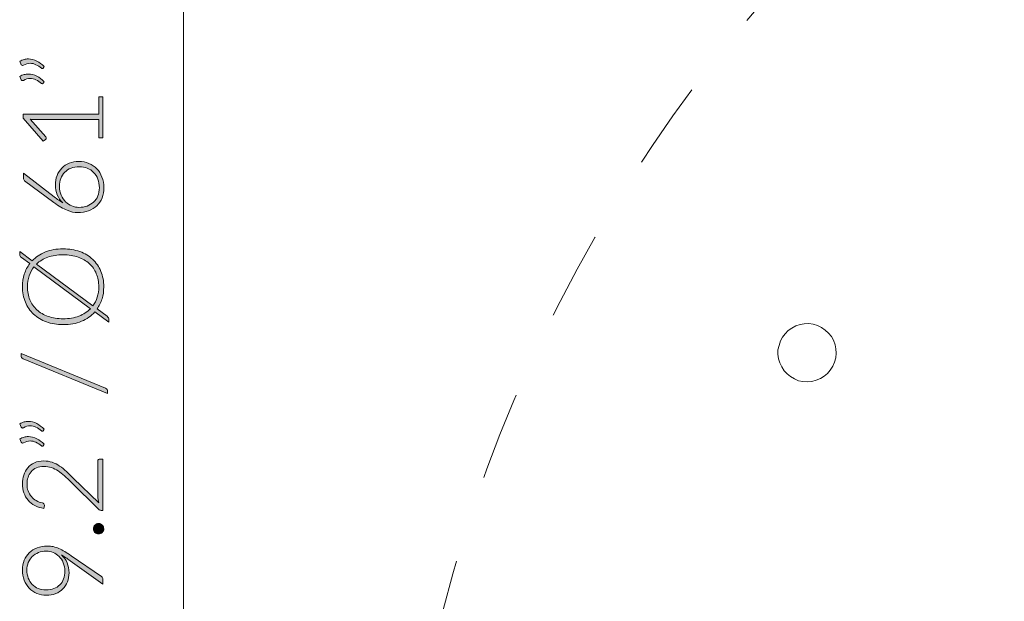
# Model space of a CAD drawing. Header units: inches. Extents: x 14 to 197, y -240 to -16.
# Tile 3 of 17: x 14 to 41, y -187 to -171. Entities that reach past the tile are written whole.
import ezdxf

# ---------------------------------------------------------------- set-up
doc = ezdxf.new("R2010")
doc.units = ezdxf.units.IN
doc.header["$MEASUREMENT"] = 0
doc.linetypes.add('AI-Linetype-2', pattern=[4.871514, 2.435757, -2.435757])
doc.layers.add('Capa 1', color=7, linetype='Continuous')

# ---------------------------------------------------------------- blocks, each defined once
blk = doc.blocks.new('block 5')
at = {"layer": 'Capa 1'}
h = blk.add_hatch(color=250, dxfattribs=at)
h.dxf.hatch_style = 2
edge = h.paths.add_edge_path()
edge.add_spline(control_points=[(13.753, -172.593), (13.792, -172.57), (13.831, -172.553), (13.87, -172.543), (13.909, -172.533), (13.948, -172.528), (13.987, -172.528), (14.068, -172.528), (14.145, -172.547), (14.22, -172.587), (14.294, -172.626), (14.362, -172.677), (14.423, -172.74), (14.423, -172.74), (14.395, -172.784), (14.395, -172.784), (14.388, -172.791), (14.381, -172.794), (14.373, -172.794), (14.365, -172.794), (14.357, -172.791), (14.351, -172.785), (14.3, -172.746), (14.248, -172.713), (14.196, -172.687), (14.143, -172.662), (14.089, -172.649), (14.034, -172.649), (13.974, -172.649), (13.912, -172.667), (13.849, -172.703), (13.841, -172.708), (13.832, -172.711), (13.824, -172.711), (13.81, -172.711), (13.799, -172.703), (13.793, -172.687), (13.793, -172.687), (13.753, -172.593), (13.753, -172.593)], knot_values=[0, 0, 0, 0, 1, 1, 1, 2, 2, 2, 3, 3, 3, 4, 4, 4, 5, 5, 5, 6, 6, 6, 7, 7, 7, 8, 8, 8, 9, 9, 9, 10, 10, 10, 11, 11, 11, 12, 12, 12, 13, 13, 13, 13], degree=3, periodic=1)
edge = h.paths.add_edge_path()
edge.add_spline(control_points=[(13.753, -173.01), (13.792, -172.987), (13.831, -172.971), (13.87, -172.96), (13.909, -172.95), (13.948, -172.945), (13.987, -172.945), (14.068, -172.945), (14.145, -172.964), (14.22, -173.004), (14.294, -173.043), (14.362, -173.094), (14.423, -173.157), (14.423, -173.157), (14.395, -173.2), (14.395, -173.2), (14.388, -173.208), (14.381, -173.211), (14.373, -173.211), (14.365, -173.211), (14.357, -173.208), (14.351, -173.202), (14.3, -173.163), (14.248, -173.131), (14.196, -173.104), (14.143, -173.079), (14.089, -173.066), (14.034, -173.066), (13.974, -173.066), (13.912, -173.084), (13.849, -173.12), (13.841, -173.125), (13.832, -173.128), (13.824, -173.128), (13.81, -173.128), (13.799, -173.12), (13.793, -173.104), (13.793, -173.104), (13.753, -173.01), (13.753, -173.01)], knot_values=[0, 0, 0, 0, 1, 1, 1, 2, 2, 2, 3, 3, 3, 4, 4, 4, 5, 5, 5, 6, 6, 6, 7, 7, 7, 8, 8, 8, 9, 9, 9, 10, 10, 10, 11, 11, 11, 12, 12, 12, 13, 13, 13, 13], degree=3, periodic=1)
h = blk.add_hatch(color=250, dxfattribs=at)
h.dxf.hatch_style = 2
edge = h.paths.add_edge_path()
edge.add_spline(control_points=[(15.929, -174.701), (15.929, -174.701), (15.929, -174.197), (15.929, -174.197), (15.929, -174.197), (14.148, -174.197), (14.148, -174.197), (14.113, -174.197), (14.076, -174.196), (14.037, -174.193), (14.037, -174.193), (14.466, -174.676), (14.466, -174.676), (14.476, -174.687), (14.48, -174.699), (14.48, -174.714), (14.48, -174.731), (14.474, -174.745), (14.462, -174.754), (14.462, -174.754), (14.4, -174.799), (14.4, -174.799), (14.4, -174.799), (13.84, -174.165), (13.84, -174.165), (13.84, -174.165), (13.84, -174.05), (13.84, -174.05), (13.84, -174.05), (15.929, -174.05), (15.929, -174.05), (15.929, -174.05), (15.929, -173.571), (15.929, -173.571), (15.929, -173.571), (16.043, -173.571), (16.043, -173.571), (16.043, -173.571), (16.043, -174.701), (16.043, -174.701), (16.043, -174.701), (15.929, -174.701), (15.929, -174.701)], knot_values=[0, 0, 0, 0, 1, 1, 1, 2, 2, 2, 3, 3, 3, 4, 4, 4, 5, 5, 5, 6, 6, 6, 7, 7, 7, 8, 8, 8, 9, 9, 9, 10, 10, 10, 11, 11, 11, 12, 12, 12, 13, 13, 13, 14, 14, 14, 14], degree=3, periodic=1)
h = blk.add_hatch(color=250, dxfattribs=at)
h.dxf.hatch_style = 2
edge = h.paths.add_edge_path()
edge.add_spline(control_points=[(14.731, -176.005), (14.731, -175.911), (14.747, -175.824), (14.778, -175.745), (14.809, -175.665), (14.852, -175.597), (14.909, -175.539), (14.965, -175.482), (15.033, -175.437), (15.113, -175.404), (15.193, -175.372), (15.283, -175.355), (15.382, -175.355), (15.482, -175.355), (15.573, -175.373), (15.657, -175.409), (15.74, -175.445), (15.813, -175.494), (15.874, -175.558), (15.935, -175.621), (15.982, -175.697), (16.016, -175.786), (16.05, -175.875), (16.068, -175.973), (16.068, -176.08), (16.068, -176.182), (16.051, -176.276), (16.018, -176.36), (15.985, -176.445), (15.937, -176.517), (15.875, -176.578), (15.813, -176.638), (15.738, -176.685), (15.648, -176.718), (15.559, -176.751), (15.458, -176.768), (15.345, -176.768), (15.259, -176.768), (15.162, -176.746), (15.054, -176.703), (14.946, -176.659), (14.825, -176.588), (14.691, -176.489), (14.691, -176.489), (13.885, -175.89), (13.885, -175.89), (13.861, -175.873), (13.849, -175.846), (13.849, -175.811), (13.849, -175.811), (13.849, -175.681), (13.849, -175.681), (13.849, -175.681), (14.703, -176.335), (14.703, -176.335), (14.746, -176.367), (14.785, -176.397), (14.823, -176.424), (14.86, -176.451), (14.897, -176.475), (14.933, -176.496), (14.87, -176.435), (14.82, -176.363), (14.785, -176.279), (14.749, -176.196), (14.731, -176.104), (14.731, -176.005)], knot_values=[0, 0, 0, 0, 1, 1, 1, 2, 2, 2, 3, 3, 3, 4, 4, 4, 5, 5, 5, 6, 6, 6, 7, 7, 7, 8, 8, 8, 9, 9, 9, 10, 10, 10, 11, 11, 11, 12, 12, 12, 13, 13, 13, 14, 14, 14, 15, 15, 15, 16, 16, 16, 17, 17, 17, 18, 18, 18, 19, 19, 19, 20, 20, 20, 21, 21, 21, 22, 22, 22, 22], degree=3, periodic=1)
edge = h.paths.add_edge_path()
edge.add_spline(control_points=[(15.381, -176.623), (15.462, -176.623), (15.538, -176.611), (15.607, -176.586), (15.676, -176.56), (15.736, -176.524), (15.786, -176.478), (15.836, -176.431), (15.875, -176.375), (15.903, -176.307), (15.931, -176.24), (15.945, -176.165), (15.945, -176.081), (15.945, -175.992), (15.931, -175.912), (15.903, -175.841), (15.875, -175.769), (15.837, -175.709), (15.787, -175.659), (15.739, -175.609), (15.68, -175.57), (15.612, -175.543), (15.545, -175.516), (15.471, -175.503), (15.392, -175.503), (15.308, -175.503), (15.232, -175.516), (15.164, -175.542), (15.097, -175.569), (15.039, -175.606), (14.992, -175.654), (14.945, -175.702), (14.909, -175.759), (14.884, -175.825), (14.858, -175.891), (14.846, -175.965), (14.846, -176.045), (14.846, -176.136), (14.861, -176.218), (14.893, -176.29), (14.924, -176.361), (14.965, -176.422), (15.015, -176.472), (15.066, -176.521), (15.123, -176.559), (15.187, -176.585), (15.251, -176.611), (15.316, -176.623), (15.381, -176.623)], knot_values=[0, 0, 0, 0, 1, 1, 1, 2, 2, 2, 3, 3, 3, 4, 4, 4, 5, 5, 5, 6, 6, 6, 7, 7, 7, 8, 8, 8, 9, 9, 9, 10, 10, 10, 11, 11, 11, 12, 12, 12, 13, 13, 13, 14, 14, 14, 15, 15, 15, 16, 16, 16, 16], degree=3, periodic=1)
h = blk.add_hatch(color=250, dxfattribs=at)
h.dxf.hatch_style = 2
edge = h.paths.add_edge_path()
edge.add_spline(control_points=[(14.945, -177.768), (15.115, -177.768), (15.268, -177.793), (15.406, -177.843), (15.544, -177.894), (15.662, -177.965), (15.76, -178.057), (15.857, -178.149), (15.933, -178.26), (15.986, -178.388), (16.039, -178.516), (16.066, -178.658), (16.066, -178.814), (16.066, -178.933), (16.05, -179.044), (16.019, -179.147), (15.987, -179.249), (15.942, -179.343), (15.883, -179.426), (15.883, -179.426), (16.156, -179.629), (16.156, -179.629), (16.173, -179.643), (16.186, -179.658), (16.194, -179.674), (16.202, -179.691), (16.205, -179.708), (16.205, -179.725), (16.205, -179.725), (16.205, -179.794), (16.205, -179.794), (16.205, -179.794), (15.82, -179.507), (15.82, -179.507), (15.72, -179.619), (15.597, -179.705), (15.45, -179.767), (15.302, -179.828), (15.134, -179.859), (14.945, -179.859), (14.777, -179.859), (14.623, -179.833), (14.485, -179.782), (14.347, -179.731), (14.23, -179.66), (14.132, -179.567), (14.034, -179.475), (13.958, -179.365), (13.905, -179.237), (13.851, -179.109), (13.824, -178.968), (13.824, -178.814), (13.824, -178.689), (13.841, -178.573), (13.876, -178.465), (13.911, -178.358), (13.961, -178.261), (14.026, -178.175), (14.026, -178.175), (13.795, -178.003), (13.795, -178.003), (13.778, -177.991), (13.766, -177.98), (13.759, -177.971), (13.752, -177.961), (13.748, -177.946), (13.748, -177.926), (13.748, -177.926), (13.748, -177.84), (13.748, -177.84), (13.748, -177.84), (14.093, -178.096), (14.093, -178.096), (14.192, -177.992), (14.313, -177.911), (14.457, -177.854), (14.6, -177.796), (14.763, -177.768), (14.945, -177.768)], knot_values=[0, 0, 0, 0, 1, 1, 1, 2, 2, 2, 3, 3, 3, 4, 4, 4, 5, 5, 5, 6, 6, 6, 7, 7, 7, 8, 8, 8, 9, 9, 9, 10, 10, 10, 11, 11, 11, 12, 12, 12, 13, 13, 13, 14, 14, 14, 15, 15, 15, 16, 16, 16, 17, 17, 17, 18, 18, 18, 19, 19, 19, 20, 20, 20, 21, 21, 21, 22, 22, 22, 23, 23, 23, 24, 24, 24, 25, 25, 25, 26, 26, 26, 26], degree=3, periodic=1)
edge = h.paths.add_edge_path()
edge.add_spline(control_points=[(14.945, -179.696), (15.111, -179.696), (15.256, -179.672), (15.383, -179.623), (15.509, -179.575), (15.615, -179.506), (15.7, -179.419), (15.7, -179.419), (14.142, -178.262), (14.142, -178.262), (14.083, -178.335), (14.038, -178.418), (14.007, -178.511), (13.976, -178.603), (13.961, -178.704), (13.961, -178.814), (13.961, -178.944), (13.983, -179.063), (14.028, -179.171), (14.073, -179.279), (14.138, -179.372), (14.223, -179.451), (14.307, -179.528), (14.411, -179.589), (14.533, -179.632), (14.655, -179.675), (14.792, -179.696), (14.945, -179.696)], knot_values=[0, 0, 0, 0, 1, 1, 1, 2, 2, 2, 3, 3, 3, 4, 4, 4, 5, 5, 5, 6, 6, 6, 7, 7, 7, 8, 8, 8, 9, 9, 9, 9], degree=3, periodic=1)
edge = h.paths.add_edge_path()
edge.add_spline(control_points=[(14.945, -177.932), (14.788, -177.932), (14.648, -177.954), (14.525, -177.998), (14.402, -178.043), (14.298, -178.106), (14.213, -178.186), (14.213, -178.186), (15.767, -179.341), (15.767, -179.341), (15.82, -179.27), (15.859, -179.19), (15.887, -179.102), (15.914, -179.013), (15.928, -178.917), (15.928, -178.814), (15.928, -178.682), (15.906, -178.561), (15.861, -178.453), (15.817, -178.344), (15.752, -178.252), (15.668, -178.174), (15.583, -178.098), (15.48, -178.038), (15.358, -177.995), (15.237, -177.953), (15.099, -177.932), (14.945, -177.932)], knot_values=[0, 0, 0, 0, 1, 1, 1, 2, 2, 2, 3, 3, 3, 4, 4, 4, 5, 5, 5, 6, 6, 6, 7, 7, 7, 8, 8, 8, 9, 9, 9, 9], degree=3, periodic=1)
h = blk.add_hatch(color=250, dxfattribs=at)
h.dxf.hatch_style = 2
edge = h.paths.add_edge_path()
edge.add_spline(control_points=[(16.112, -181.612), (16.133, -181.621), (16.148, -181.633), (16.158, -181.65), (16.168, -181.666), (16.173, -181.683), (16.173, -181.701), (16.173, -181.701), (16.173, -181.762), (16.173, -181.762), (16.173, -181.762), (13.844, -180.797), (13.844, -180.797), (13.806, -180.781), (13.787, -180.753), (13.787, -180.713), (13.787, -180.713), (13.787, -180.65), (13.787, -180.65), (13.787, -180.65), (16.112, -181.612), (16.112, -181.612)], knot_values=[0, 0, 0, 0, 1, 1, 1, 2, 2, 2, 3, 3, 3, 4, 4, 4, 5, 5, 5, 6, 6, 6, 7, 7, 7, 7], degree=3, periodic=1)
h = blk.add_hatch(color=250, dxfattribs=at)
h.dxf.hatch_style = 2
edge = h.paths.add_edge_path()
edge.add_spline(control_points=[(13.753, -182.594), (13.792, -182.571), (13.831, -182.554), (13.87, -182.544), (13.909, -182.534), (13.948, -182.528), (13.987, -182.528), (14.068, -182.528), (14.145, -182.548), (14.22, -182.587), (14.294, -182.627), (14.362, -182.678), (14.423, -182.741), (14.423, -182.741), (14.395, -182.784), (14.395, -182.784), (14.388, -182.792), (14.381, -182.795), (14.373, -182.795), (14.365, -182.795), (14.357, -182.792), (14.351, -182.786), (14.3, -182.746), (14.248, -182.714), (14.196, -182.688), (14.143, -182.662), (14.089, -182.649), (14.034, -182.649), (13.974, -182.649), (13.912, -182.668), (13.849, -182.704), (13.841, -182.709), (13.832, -182.711), (13.824, -182.711), (13.81, -182.711), (13.799, -182.704), (13.793, -182.688), (13.793, -182.688), (13.753, -182.594), (13.753, -182.594)], knot_values=[0, 0, 0, 0, 1, 1, 1, 2, 2, 2, 3, 3, 3, 4, 4, 4, 5, 5, 5, 6, 6, 6, 7, 7, 7, 8, 8, 8, 9, 9, 9, 10, 10, 10, 11, 11, 11, 12, 12, 12, 13, 13, 13, 13], degree=3, periodic=1)
edge = h.paths.add_edge_path()
edge.add_spline(control_points=[(13.753, -183.011), (13.792, -182.988), (13.831, -182.971), (13.87, -182.961), (13.909, -182.951), (13.948, -182.946), (13.987, -182.946), (14.068, -182.946), (14.145, -182.965), (14.22, -183.005), (14.294, -183.044), (14.362, -183.095), (14.423, -183.158), (14.423, -183.158), (14.395, -183.201), (14.395, -183.201), (14.388, -183.209), (14.381, -183.212), (14.373, -183.212), (14.365, -183.212), (14.357, -183.209), (14.351, -183.203), (14.3, -183.164), (14.248, -183.131), (14.196, -183.105), (14.143, -183.08), (14.089, -183.067), (14.034, -183.067), (13.974, -183.067), (13.912, -183.085), (13.849, -183.121), (13.841, -183.126), (13.832, -183.129), (13.824, -183.129), (13.81, -183.129), (13.799, -183.121), (13.793, -183.105), (13.793, -183.105), (13.753, -183.011), (13.753, -183.011)], knot_values=[0, 0, 0, 0, 1, 1, 1, 2, 2, 2, 3, 3, 3, 4, 4, 4, 5, 5, 5, 6, 6, 6, 7, 7, 7, 8, 8, 8, 9, 9, 9, 10, 10, 10, 11, 11, 11, 12, 12, 12, 13, 13, 13, 13], degree=3, periodic=1)
h = blk.add_hatch(color=250, dxfattribs=at)
h.dxf.hatch_style = 2
edge = h.paths.add_edge_path()
edge.add_spline(control_points=[(13.824, -184.248), (13.824, -184.164), (13.836, -184.084), (13.861, -184.008), (13.885, -183.932), (13.922, -183.865), (13.971, -183.808), (14.02, -183.75), (14.081, -183.704), (14.155, -183.669), (14.229, -183.635), (14.316, -183.618), (14.415, -183.618), (14.498, -183.618), (14.574, -183.631), (14.645, -183.656), (14.716, -183.682), (14.784, -183.716), (14.849, -183.759), (14.914, -183.803), (14.977, -183.853), (15.039, -183.911), (15.1, -183.968), (15.163, -184.028), (15.227, -184.091), (15.227, -184.091), (15.928, -184.778), (15.928, -184.778), (15.92, -184.745), (15.914, -184.711), (15.909, -184.675), (15.905, -184.639), (15.903, -184.603), (15.903, -184.567), (15.903, -184.567), (15.903, -183.62), (15.903, -183.62), (15.903, -183.603), (15.908, -183.59), (15.918, -183.581), (15.928, -183.571), (15.94, -183.566), (15.956, -183.566), (15.956, -183.566), (16.043, -183.566), (16.043, -183.566), (16.043, -183.566), (16.043, -184.981), (16.043, -184.981), (16.043, -184.981), (15.99, -184.981), (15.99, -184.981), (15.979, -184.981), (15.967, -184.978), (15.955, -184.973), (15.943, -184.967), (15.933, -184.96), (15.925, -184.952), (15.925, -184.952), (15.167, -184.203), (15.167, -184.203), (15.104, -184.141), (15.043, -184.084), (14.984, -184.031), (14.925, -183.978), (14.866, -183.932), (14.806, -183.894), (14.746, -183.855), (14.684, -183.824), (14.621, -183.802), (14.558, -183.78), (14.491, -183.769), (14.419, -183.769), (14.339, -183.769), (14.269, -183.782), (14.209, -183.809), (14.15, -183.836), (14.101, -183.872), (14.063, -183.917), (14.025, -183.962), (13.996, -184.014), (13.978, -184.072), (13.959, -184.13), (13.95, -184.191), (13.95, -184.255), (13.95, -184.325), (13.96, -184.389), (13.982, -184.447), (14.003, -184.506), (14.032, -184.557), (14.07, -184.602), (14.108, -184.647), (14.152, -184.684), (14.205, -184.714), (14.257, -184.743), (14.314, -184.764), (14.376, -184.775), (14.412, -184.785), (14.43, -184.806), (14.43, -184.837), (14.43, -184.839), (14.43, -184.841), (14.429, -184.845), (14.429, -184.848), (14.429, -184.85), (14.429, -184.852), (14.429, -184.852), (14.416, -184.927), (14.416, -184.927), (14.322, -184.914), (14.239, -184.889), (14.165, -184.85), (14.092, -184.811), (14.03, -184.763), (13.979, -184.704), (13.929, -184.645), (13.89, -184.577), (13.864, -184.499), (13.837, -184.421), (13.824, -184.338), (13.824, -184.248)], knot_values=[0, 0, 0, 0, 1, 1, 1, 2, 2, 2, 3, 3, 3, 4, 4, 4, 5, 5, 5, 6, 6, 6, 7, 7, 7, 8, 8, 8, 9, 9, 9, 10, 10, 10, 11, 11, 11, 12, 12, 12, 13, 13, 13, 14, 14, 14, 15, 15, 15, 16, 16, 16, 17, 17, 17, 18, 18, 18, 19, 19, 19, 20, 20, 20, 21, 21, 21, 22, 22, 22, 23, 23, 23, 24, 24, 24, 25, 25, 25, 26, 26, 26, 27, 27, 27, 28, 28, 28, 29, 29, 29, 30, 30, 30, 31, 31, 31, 32, 32, 32, 33, 33, 33, 34, 34, 34, 35, 35, 35, 36, 36, 36, 37, 37, 37, 38, 38, 38, 39, 39, 39, 40, 40, 40, 40], degree=3, periodic=1)
h = blk.add_hatch(color=250, dxfattribs=at)
h.dxf.hatch_style = 2
edge = h.paths.add_edge_path()
edge.add_spline(control_points=[(15.923, -185.63), (15.904, -185.63), (15.885, -185.627), (15.867, -185.62), (15.85, -185.612), (15.835, -185.602), (15.822, -185.589), (15.809, -185.577), (15.799, -185.561), (15.791, -185.545), (15.783, -185.527), (15.779, -185.509), (15.779, -185.488), (15.779, -185.468), (15.783, -185.45), (15.791, -185.432), (15.799, -185.414), (15.809, -185.399), (15.822, -185.386), (15.835, -185.373), (15.85, -185.363), (15.867, -185.355), (15.885, -185.348), (15.904, -185.344), (15.923, -185.344), (15.944, -185.344), (15.963, -185.348), (15.98, -185.355), (15.997, -185.363), (16.012, -185.373), (16.025, -185.386), (16.038, -185.399), (16.048, -185.414), (16.055, -185.432), (16.062, -185.45), (16.066, -185.468), (16.066, -185.488), (16.066, -185.528), (16.052, -185.562), (16.025, -185.589), (15.998, -185.617), (15.964, -185.63), (15.923, -185.63)], knot_values=[0, 0, 0, 0, 1, 1, 1, 2, 2, 2, 3, 3, 3, 4, 4, 4, 5, 5, 5, 6, 6, 6, 7, 7, 7, 8, 8, 8, 9, 9, 9, 10, 10, 10, 11, 11, 11, 12, 12, 12, 13, 13, 13, 14, 14, 14, 14], degree=3, periodic=1)
h = blk.add_hatch(color=250, dxfattribs=at)
h.dxf.hatch_style = 2
edge = h.paths.add_edge_path()
edge.add_spline(control_points=[(15.109, -186.703), (15.109, -186.793), (15.095, -186.876), (15.065, -186.952), (15.036, -187.028), (14.994, -187.094), (14.939, -187.149), (14.884, -187.204), (14.818, -187.247), (14.741, -187.278), (14.664, -187.309), (14.578, -187.325), (14.483, -187.325), (14.389, -187.325), (14.302, -187.308), (14.222, -187.273), (14.142, -187.239), (14.072, -187.19), (14.013, -187.128), (13.954, -187.066), (13.908, -186.993), (13.874, -186.907), (13.841, -186.822), (13.824, -186.729), (13.824, -186.627), (13.824, -186.53), (13.841, -186.441), (13.874, -186.36), (13.907, -186.279), (13.954, -186.209), (14.014, -186.151), (14.075, -186.092), (14.147, -186.047), (14.231, -186.014), (14.315, -185.982), (14.409, -185.965), (14.512, -185.965), (14.569, -185.965), (14.624, -185.971), (14.675, -185.983), (14.727, -185.995), (14.779, -186.013), (14.83, -186.036), (14.882, -186.059), (14.935, -186.087), (14.989, -186.12), (15.043, -186.153), (15.102, -186.191), (15.164, -186.234), (15.164, -186.234), (16.007, -186.809), (16.007, -186.809), (16.031, -186.824), (16.043, -186.85), (16.043, -186.885), (16.043, -186.885), (16.043, -187.018), (16.043, -187.018), (16.043, -187.018), (15.137, -186.37), (15.137, -186.37), (15.094, -186.339), (15.053, -186.31), (15.014, -186.284), (14.975, -186.258), (14.938, -186.234), (14.902, -186.212), (14.968, -186.272), (15.019, -186.345), (15.055, -186.43), (15.091, -186.515), (15.109, -186.606), (15.109, -186.703)], knot_values=[0, 0, 0, 0, 1, 1, 1, 2, 2, 2, 3, 3, 3, 4, 4, 4, 5, 5, 5, 6, 6, 6, 7, 7, 7, 8, 8, 8, 9, 9, 9, 10, 10, 10, 11, 11, 11, 12, 12, 12, 13, 13, 13, 14, 14, 14, 15, 15, 15, 16, 16, 16, 17, 17, 17, 18, 18, 18, 19, 19, 19, 20, 20, 20, 21, 21, 21, 22, 22, 22, 23, 23, 23, 24, 24, 24, 24], degree=3, periodic=1)
edge = h.paths.add_edge_path()
edge.add_spline(control_points=[(14.485, -186.108), (14.405, -186.108), (14.332, -186.121), (14.266, -186.147), (14.2, -186.173), (14.143, -186.209), (14.096, -186.255), (14.049, -186.302), (14.013, -186.357), (13.986, -186.42), (13.96, -186.484), (13.947, -186.553), (13.947, -186.629), (13.947, -186.709), (13.96, -186.784), (13.985, -186.851), (14.011, -186.919), (14.047, -186.977), (14.094, -187.025), (14.14, -187.073), (14.196, -187.11), (14.261, -187.137), (14.325, -187.164), (14.396, -187.178), (14.474, -187.178), (14.554, -187.178), (14.627, -187.165), (14.692, -187.14), (14.756, -187.116), (14.811, -187.081), (14.856, -187.036), (14.901, -186.991), (14.935, -186.937), (14.959, -186.873), (14.983, -186.81), (14.995, -186.739), (14.995, -186.661), (14.995, -186.574), (14.98, -186.495), (14.95, -186.427), (14.92, -186.358), (14.88, -186.3), (14.832, -186.252), (14.783, -186.205), (14.729, -186.169), (14.668, -186.144), (14.608, -186.12), (14.547, -186.108), (14.485, -186.108)], knot_values=[0, 0, 0, 0, 1, 1, 1, 2, 2, 2, 3, 3, 3, 4, 4, 4, 5, 5, 5, 6, 6, 6, 7, 7, 7, 8, 8, 8, 9, 9, 9, 10, 10, 10, 11, 11, 11, 12, 12, 12, 13, 13, 13, 14, 14, 14, 15, 15, 15, 16, 16, 16, 16], degree=3, periodic=1)
at = {"layer": 'Capa 1', "lineweight": 0}
for points, knots in [([(13.753, -172.593), (13.792, -172.57), (13.831, -172.553), (13.87, -172.543), (13.909, -172.533), (13.948, -172.528), (13.987, -172.528), (14.068, -172.528), (14.145, -172.547), (14.22, -172.587), (14.294, -172.626), (14.362, -172.677), (14.423, -172.74), (14.423, -172.74), (14.395, -172.784), (14.395, -172.784), (14.388, -172.791), (14.381, -172.794), (14.373, -172.794), (14.365, -172.794), (14.357, -172.791), (14.351, -172.785), (14.3, -172.746), (14.248, -172.713), (14.196, -172.687), (14.143, -172.662), (14.089, -172.649), (14.034, -172.649), (13.974, -172.649), (13.912, -172.667), (13.849, -172.703), (13.841, -172.708), (13.832, -172.711), (13.824, -172.711), (13.81, -172.711), (13.799, -172.703), (13.793, -172.687), (13.793, -172.687), (13.753, -172.593), (13.753, -172.593)], [0, 0, 0, 0, 1, 1, 1, 2, 2, 2, 3, 3, 3, 4, 4, 4, 5, 5, 5, 6, 6, 6, 7, 7, 7, 8, 8, 8, 9, 9, 9, 10, 10, 10, 11, 11, 11, 12, 12, 12, 13, 13, 13, 13]), ([(13.753, -173.01), (13.792, -172.987), (13.831, -172.971), (13.87, -172.96), (13.909, -172.95), (13.948, -172.945), (13.987, -172.945), (14.068, -172.945), (14.145, -172.964), (14.22, -173.004), (14.294, -173.043), (14.362, -173.094), (14.423, -173.157), (14.423, -173.157), (14.395, -173.2), (14.395, -173.2), (14.388, -173.208), (14.381, -173.211), (14.373, -173.211), (14.365, -173.211), (14.357, -173.208), (14.351, -173.202), (14.3, -173.163), (14.248, -173.131), (14.196, -173.104), (14.143, -173.079), (14.089, -173.066), (14.034, -173.066), (13.974, -173.066), (13.912, -173.084), (13.849, -173.12), (13.841, -173.125), (13.832, -173.128), (13.824, -173.128), (13.81, -173.128), (13.799, -173.12), (13.793, -173.104), (13.793, -173.104), (13.753, -173.01), (13.753, -173.01)], [0, 0, 0, 0, 1, 1, 1, 2, 2, 2, 3, 3, 3, 4, 4, 4, 5, 5, 5, 6, 6, 6, 7, 7, 7, 8, 8, 8, 9, 9, 9, 10, 10, 10, 11, 11, 11, 12, 12, 12, 13, 13, 13, 13]), ([(15.929, -174.701), (15.929, -174.701), (15.929, -174.197), (15.929, -174.197), (15.929, -174.197), (14.148, -174.197), (14.148, -174.197), (14.113, -174.197), (14.076, -174.196), (14.037, -174.193), (14.037, -174.193), (14.466, -174.676), (14.466, -174.676), (14.476, -174.687), (14.48, -174.699), (14.48, -174.714), (14.48, -174.731), (14.474, -174.745), (14.462, -174.754), (14.462, -174.754), (14.4, -174.799), (14.4, -174.799), (14.4, -174.799), (13.84, -174.165), (13.84, -174.165), (13.84, -174.165), (13.84, -174.05), (13.84, -174.05), (13.84, -174.05), (15.929, -174.05), (15.929, -174.05), (15.929, -174.05), (15.929, -173.571), (15.929, -173.571), (15.929, -173.571), (16.043, -173.571), (16.043, -173.571), (16.043, -173.571), (16.043, -174.701), (16.043, -174.701), (16.043, -174.701), (15.929, -174.701), (15.929, -174.701)], [0, 0, 0, 0, 1, 1, 1, 2, 2, 2, 3, 3, 3, 4, 4, 4, 5, 5, 5, 6, 6, 6, 7, 7, 7, 8, 8, 8, 9, 9, 9, 10, 10, 10, 11, 11, 11, 12, 12, 12, 13, 13, 13, 14, 14, 14, 14]), ([(14.731, -176.005), (14.731, -175.911), (14.747, -175.824), (14.778, -175.745), (14.809, -175.665), (14.852, -175.597), (14.909, -175.539), (14.965, -175.482), (15.033, -175.437), (15.113, -175.404), (15.193, -175.372), (15.283, -175.355), (15.382, -175.355), (15.482, -175.355), (15.573, -175.373), (15.657, -175.409), (15.74, -175.445), (15.813, -175.494), (15.874, -175.558), (15.935, -175.621), (15.982, -175.697), (16.016, -175.786), (16.05, -175.875), (16.068, -175.973), (16.068, -176.08), (16.068, -176.182), (16.051, -176.276), (16.018, -176.36), (15.985, -176.445), (15.937, -176.517), (15.875, -176.578), (15.813, -176.638), (15.738, -176.685), (15.648, -176.718), (15.559, -176.751), (15.458, -176.768), (15.345, -176.768), (15.259, -176.768), (15.162, -176.746), (15.054, -176.703), (14.946, -176.659), (14.825, -176.588), (14.691, -176.489), (14.691, -176.489), (13.885, -175.89), (13.885, -175.89), (13.861, -175.873), (13.849, -175.846), (13.849, -175.811), (13.849, -175.811), (13.849, -175.681), (13.849, -175.681), (13.849, -175.681), (14.703, -176.335), (14.703, -176.335), (14.746, -176.367), (14.785, -176.397), (14.823, -176.424), (14.86, -176.451), (14.897, -176.475), (14.933, -176.496), (14.87, -176.435), (14.82, -176.363), (14.785, -176.279), (14.749, -176.196), (14.731, -176.104), (14.731, -176.005)], [0, 0, 0, 0, 1, 1, 1, 2, 2, 2, 3, 3, 3, 4, 4, 4, 5, 5, 5, 6, 6, 6, 7, 7, 7, 8, 8, 8, 9, 9, 9, 10, 10, 10, 11, 11, 11, 12, 12, 12, 13, 13, 13, 14, 14, 14, 15, 15, 15, 16, 16, 16, 17, 17, 17, 18, 18, 18, 19, 19, 19, 20, 20, 20, 21, 21, 21, 22, 22, 22, 22]), ([(15.381, -176.623), (15.462, -176.623), (15.538, -176.611), (15.607, -176.586), (15.676, -176.56), (15.736, -176.524), (15.786, -176.478), (15.836, -176.431), (15.875, -176.375), (15.903, -176.307), (15.931, -176.24), (15.945, -176.165), (15.945, -176.081), (15.945, -175.992), (15.931, -175.912), (15.903, -175.841), (15.875, -175.769), (15.837, -175.709), (15.787, -175.659), (15.739, -175.609), (15.68, -175.57), (15.612, -175.543), (15.545, -175.516), (15.471, -175.503), (15.392, -175.503), (15.308, -175.503), (15.232, -175.516), (15.164, -175.542), (15.097, -175.569), (15.039, -175.606), (14.992, -175.654), (14.945, -175.702), (14.909, -175.759), (14.884, -175.825), (14.858, -175.891), (14.846, -175.965), (14.846, -176.045), (14.846, -176.136), (14.861, -176.218), (14.893, -176.29), (14.924, -176.361), (14.965, -176.422), (15.015, -176.472), (15.066, -176.521), (15.123, -176.559), (15.187, -176.585), (15.251, -176.611), (15.316, -176.623), (15.381, -176.623)], [0, 0, 0, 0, 1, 1, 1, 2, 2, 2, 3, 3, 3, 4, 4, 4, 5, 5, 5, 6, 6, 6, 7, 7, 7, 8, 8, 8, 9, 9, 9, 10, 10, 10, 11, 11, 11, 12, 12, 12, 13, 13, 13, 14, 14, 14, 15, 15, 15, 16, 16, 16, 16]), ([(14.945, -177.768), (15.115, -177.768), (15.268, -177.793), (15.406, -177.843), (15.544, -177.894), (15.662, -177.965), (15.76, -178.057), (15.857, -178.149), (15.933, -178.26), (15.986, -178.388), (16.039, -178.516), (16.066, -178.658), (16.066, -178.814), (16.066, -178.933), (16.05, -179.044), (16.019, -179.147), (15.987, -179.249), (15.942, -179.343), (15.883, -179.426), (15.883, -179.426), (16.156, -179.629), (16.156, -179.629), (16.173, -179.643), (16.186, -179.658), (16.194, -179.674), (16.202, -179.691), (16.205, -179.708), (16.205, -179.725), (16.205, -179.725), (16.205, -179.794), (16.205, -179.794), (16.205, -179.794), (15.82, -179.507), (15.82, -179.507), (15.72, -179.619), (15.597, -179.705), (15.45, -179.767), (15.302, -179.828), (15.134, -179.859), (14.945, -179.859), (14.777, -179.859), (14.623, -179.833), (14.485, -179.782), (14.347, -179.731), (14.23, -179.66), (14.132, -179.567), (14.034, -179.475), (13.958, -179.365), (13.905, -179.237), (13.851, -179.109), (13.824, -178.968), (13.824, -178.814), (13.824, -178.689), (13.841, -178.573), (13.876, -178.465), (13.911, -178.358), (13.961, -178.261), (14.026, -178.175), (14.026, -178.175), (13.795, -178.003), (13.795, -178.003), (13.778, -177.991), (13.766, -177.98), (13.759, -177.971), (13.752, -177.961), (13.748, -177.946), (13.748, -177.926), (13.748, -177.926), (13.748, -177.84), (13.748, -177.84), (13.748, -177.84), (14.093, -178.096), (14.093, -178.096), (14.192, -177.992), (14.313, -177.911), (14.457, -177.854), (14.6, -177.796), (14.763, -177.768), (14.945, -177.768)], [0, 0, 0, 0, 1, 1, 1, 2, 2, 2, 3, 3, 3, 4, 4, 4, 5, 5, 5, 6, 6, 6, 7, 7, 7, 8, 8, 8, 9, 9, 9, 10, 10, 10, 11, 11, 11, 12, 12, 12, 13, 13, 13, 14, 14, 14, 15, 15, 15, 16, 16, 16, 17, 17, 17, 18, 18, 18, 19, 19, 19, 20, 20, 20, 21, 21, 21, 22, 22, 22, 23, 23, 23, 24, 24, 24, 25, 25, 25, 26, 26, 26, 26]), ([(14.945, -177.932), (14.788, -177.932), (14.648, -177.954), (14.525, -177.998), (14.402, -178.043), (14.298, -178.106), (14.213, -178.186), (14.213, -178.186), (15.767, -179.341), (15.767, -179.341), (15.82, -179.27), (15.859, -179.19), (15.887, -179.102), (15.914, -179.013), (15.928, -178.917), (15.928, -178.814), (15.928, -178.682), (15.906, -178.561), (15.861, -178.453), (15.817, -178.344), (15.752, -178.252), (15.668, -178.174), (15.583, -178.098), (15.48, -178.038), (15.358, -177.995), (15.237, -177.953), (15.099, -177.932), (14.945, -177.932)], [0, 0, 0, 0, 1, 1, 1, 2, 2, 2, 3, 3, 3, 4, 4, 4, 5, 5, 5, 6, 6, 6, 7, 7, 7, 8, 8, 8, 9, 9, 9, 9]), ([(14.945, -179.696), (15.111, -179.696), (15.256, -179.672), (15.383, -179.623), (15.509, -179.575), (15.615, -179.506), (15.7, -179.419), (15.7, -179.419), (14.142, -178.262), (14.142, -178.262), (14.083, -178.335), (14.038, -178.418), (14.007, -178.511), (13.976, -178.603), (13.961, -178.704), (13.961, -178.814), (13.961, -178.944), (13.983, -179.063), (14.028, -179.171), (14.073, -179.279), (14.138, -179.372), (14.223, -179.451), (14.307, -179.528), (14.411, -179.589), (14.533, -179.632), (14.655, -179.675), (14.792, -179.696), (14.945, -179.696)], [0, 0, 0, 0, 1, 1, 1, 2, 2, 2, 3, 3, 3, 4, 4, 4, 5, 5, 5, 6, 6, 6, 7, 7, 7, 8, 8, 8, 9, 9, 9, 9]), ([(16.112, -181.612), (16.133, -181.621), (16.148, -181.633), (16.158, -181.65), (16.168, -181.666), (16.173, -181.683), (16.173, -181.701), (16.173, -181.701), (16.173, -181.762), (16.173, -181.762), (16.173, -181.762), (13.844, -180.797), (13.844, -180.797), (13.806, -180.781), (13.787, -180.753), (13.787, -180.713), (13.787, -180.713), (13.787, -180.65), (13.787, -180.65), (13.787, -180.65), (16.112, -181.612), (16.112, -181.612)], [0, 0, 0, 0, 1, 1, 1, 2, 2, 2, 3, 3, 3, 4, 4, 4, 5, 5, 5, 6, 6, 6, 7, 7, 7, 7]), ([(13.753, -182.594), (13.792, -182.571), (13.831, -182.554), (13.87, -182.544), (13.909, -182.534), (13.948, -182.528), (13.987, -182.528), (14.068, -182.528), (14.145, -182.548), (14.22, -182.587), (14.294, -182.627), (14.362, -182.678), (14.423, -182.741), (14.423, -182.741), (14.395, -182.784), (14.395, -182.784), (14.388, -182.792), (14.381, -182.795), (14.373, -182.795), (14.365, -182.795), (14.357, -182.792), (14.351, -182.786), (14.3, -182.746), (14.248, -182.714), (14.196, -182.688), (14.143, -182.662), (14.089, -182.649), (14.034, -182.649), (13.974, -182.649), (13.912, -182.668), (13.849, -182.704), (13.841, -182.709), (13.832, -182.711), (13.824, -182.711), (13.81, -182.711), (13.799, -182.704), (13.793, -182.688), (13.793, -182.688), (13.753, -182.594), (13.753, -182.594)], [0, 0, 0, 0, 1, 1, 1, 2, 2, 2, 3, 3, 3, 4, 4, 4, 5, 5, 5, 6, 6, 6, 7, 7, 7, 8, 8, 8, 9, 9, 9, 10, 10, 10, 11, 11, 11, 12, 12, 12, 13, 13, 13, 13]), ([(13.753, -183.011), (13.792, -182.988), (13.831, -182.971), (13.87, -182.961), (13.909, -182.951), (13.948, -182.946), (13.987, -182.946), (14.068, -182.946), (14.145, -182.965), (14.22, -183.005), (14.294, -183.044), (14.362, -183.095), (14.423, -183.158), (14.423, -183.158), (14.395, -183.201), (14.395, -183.201), (14.388, -183.209), (14.381, -183.212), (14.373, -183.212), (14.365, -183.212), (14.357, -183.209), (14.351, -183.203), (14.3, -183.164), (14.248, -183.131), (14.196, -183.105), (14.143, -183.08), (14.089, -183.067), (14.034, -183.067), (13.974, -183.067), (13.912, -183.085), (13.849, -183.121), (13.841, -183.126), (13.832, -183.129), (13.824, -183.129), (13.81, -183.129), (13.799, -183.121), (13.793, -183.105), (13.793, -183.105), (13.753, -183.011), (13.753, -183.011)], [0, 0, 0, 0, 1, 1, 1, 2, 2, 2, 3, 3, 3, 4, 4, 4, 5, 5, 5, 6, 6, 6, 7, 7, 7, 8, 8, 8, 9, 9, 9, 10, 10, 10, 11, 11, 11, 12, 12, 12, 13, 13, 13, 13]), ([(13.824, -184.248), (13.824, -184.164), (13.836, -184.084), (13.861, -184.008), (13.885, -183.932), (13.922, -183.865), (13.971, -183.808), (14.02, -183.75), (14.081, -183.704), (14.155, -183.669), (14.229, -183.635), (14.316, -183.618), (14.415, -183.618), (14.498, -183.618), (14.574, -183.631), (14.645, -183.656), (14.716, -183.682), (14.784, -183.716), (14.849, -183.759), (14.914, -183.803), (14.977, -183.853), (15.039, -183.911), (15.1, -183.968), (15.163, -184.028), (15.227, -184.091), (15.227, -184.091), (15.928, -184.778), (15.928, -184.778), (15.92, -184.745), (15.914, -184.711), (15.909, -184.675), (15.905, -184.639), (15.903, -184.603), (15.903, -184.567), (15.903, -184.567), (15.903, -183.62), (15.903, -183.62), (15.903, -183.603), (15.908, -183.59), (15.918, -183.581), (15.928, -183.571), (15.94, -183.566), (15.956, -183.566), (15.956, -183.566), (16.043, -183.566), (16.043, -183.566), (16.043, -183.566), (16.043, -184.981), (16.043, -184.981), (16.043, -184.981), (15.99, -184.981), (15.99, -184.981), (15.979, -184.981), (15.967, -184.978), (15.955, -184.973), (15.943, -184.967), (15.933, -184.96), (15.925, -184.952), (15.925, -184.952), (15.167, -184.203), (15.167, -184.203), (15.104, -184.141), (15.043, -184.084), (14.984, -184.031), (14.925, -183.978), (14.866, -183.932), (14.806, -183.894), (14.746, -183.855), (14.684, -183.824), (14.621, -183.802), (14.558, -183.78), (14.491, -183.769), (14.419, -183.769), (14.339, -183.769), (14.269, -183.782), (14.209, -183.809), (14.15, -183.836), (14.101, -183.872), (14.063, -183.917), (14.025, -183.962), (13.996, -184.014), (13.978, -184.072), (13.959, -184.13), (13.95, -184.191), (13.95, -184.255), (13.95, -184.325), (13.96, -184.389), (13.982, -184.447), (14.003, -184.506), (14.032, -184.557), (14.07, -184.602), (14.108, -184.647), (14.152, -184.684), (14.205, -184.714), (14.257, -184.743), (14.314, -184.764), (14.376, -184.775), (14.412, -184.785), (14.43, -184.806), (14.43, -184.837), (14.43, -184.839), (14.43, -184.841), (14.429, -184.845), (14.429, -184.848), (14.429, -184.85), (14.429, -184.852), (14.429, -184.852), (14.416, -184.927), (14.416, -184.927), (14.322, -184.914), (14.239, -184.889), (14.165, -184.85), (14.092, -184.811), (14.03, -184.763), (13.979, -184.704), (13.929, -184.645), (13.89, -184.577), (13.864, -184.499), (13.837, -184.421), (13.824, -184.338), (13.824, -184.248)], [0, 0, 0, 0, 1, 1, 1, 2, 2, 2, 3, 3, 3, 4, 4, 4, 5, 5, 5, 6, 6, 6, 7, 7, 7, 8, 8, 8, 9, 9, 9, 10, 10, 10, 11, 11, 11, 12, 12, 12, 13, 13, 13, 14, 14, 14, 15, 15, 15, 16, 16, 16, 17, 17, 17, 18, 18, 18, 19, 19, 19, 20, 20, 20, 21, 21, 21, 22, 22, 22, 23, 23, 23, 24, 24, 24, 25, 25, 25, 26, 26, 26, 27, 27, 27, 28, 28, 28, 29, 29, 29, 30, 30, 30, 31, 31, 31, 32, 32, 32, 33, 33, 33, 34, 34, 34, 35, 35, 35, 36, 36, 36, 37, 37, 37, 38, 38, 38, 39, 39, 39, 40, 40, 40, 40]), ([(15.923, -185.63), (15.904, -185.63), (15.885, -185.627), (15.867, -185.62), (15.85, -185.612), (15.835, -185.602), (15.822, -185.589), (15.809, -185.577), (15.799, -185.561), (15.791, -185.545), (15.783, -185.527), (15.779, -185.509), (15.779, -185.488), (15.779, -185.468), (15.783, -185.45), (15.791, -185.432), (15.799, -185.414), (15.809, -185.399), (15.822, -185.386), (15.835, -185.373), (15.85, -185.363), (15.867, -185.355), (15.885, -185.348), (15.904, -185.344), (15.923, -185.344), (15.944, -185.344), (15.963, -185.348), (15.98, -185.355), (15.997, -185.363), (16.012, -185.373), (16.025, -185.386), (16.038, -185.399), (16.048, -185.414), (16.055, -185.432), (16.062, -185.45), (16.066, -185.468), (16.066, -185.488), (16.066, -185.528), (16.052, -185.562), (16.025, -185.589), (15.998, -185.617), (15.964, -185.63), (15.923, -185.63)], [0, 0, 0, 0, 1, 1, 1, 2, 2, 2, 3, 3, 3, 4, 4, 4, 5, 5, 5, 6, 6, 6, 7, 7, 7, 8, 8, 8, 9, 9, 9, 10, 10, 10, 11, 11, 11, 12, 12, 12, 13, 13, 13, 14, 14, 14, 14]), ([(15.109, -186.703), (15.109, -186.793), (15.095, -186.876), (15.065, -186.952), (15.036, -187.028), (14.994, -187.094), (14.939, -187.149), (14.884, -187.204), (14.818, -187.247), (14.741, -187.278), (14.664, -187.309), (14.578, -187.325), (14.483, -187.325), (14.389, -187.325), (14.302, -187.308), (14.222, -187.273), (14.142, -187.239), (14.072, -187.19), (14.013, -187.128), (13.954, -187.066), (13.908, -186.993), (13.874, -186.907), (13.841, -186.822), (13.824, -186.729), (13.824, -186.627), (13.824, -186.53), (13.841, -186.441), (13.874, -186.36), (13.907, -186.279), (13.954, -186.209), (14.014, -186.151), (14.075, -186.092), (14.147, -186.047), (14.231, -186.014), (14.315, -185.982), (14.409, -185.965), (14.512, -185.965), (14.569, -185.965), (14.624, -185.971), (14.675, -185.983), (14.727, -185.995), (14.779, -186.013), (14.83, -186.036), (14.882, -186.059), (14.935, -186.087), (14.989, -186.12), (15.043, -186.153), (15.102, -186.191), (15.164, -186.234), (15.164, -186.234), (16.007, -186.809), (16.007, -186.809), (16.031, -186.824), (16.043, -186.85), (16.043, -186.885), (16.043, -186.885), (16.043, -187.018), (16.043, -187.018), (16.043, -187.018), (15.137, -186.37), (15.137, -186.37), (15.094, -186.339), (15.053, -186.31), (15.014, -186.284), (14.975, -186.258), (14.938, -186.234), (14.902, -186.212), (14.968, -186.272), (15.019, -186.345), (15.055, -186.43), (15.091, -186.515), (15.109, -186.606), (15.109, -186.703)], [0, 0, 0, 0, 1, 1, 1, 2, 2, 2, 3, 3, 3, 4, 4, 4, 5, 5, 5, 6, 6, 6, 7, 7, 7, 8, 8, 8, 9, 9, 9, 10, 10, 10, 11, 11, 11, 12, 12, 12, 13, 13, 13, 14, 14, 14, 15, 15, 15, 16, 16, 16, 17, 17, 17, 18, 18, 18, 19, 19, 19, 20, 20, 20, 21, 21, 21, 22, 22, 22, 23, 23, 23, 24, 24, 24, 24]), ([(14.485, -186.108), (14.405, -186.108), (14.332, -186.121), (14.266, -186.147), (14.2, -186.173), (14.143, -186.209), (14.096, -186.255), (14.049, -186.302), (14.013, -186.357), (13.986, -186.42), (13.96, -186.484), (13.947, -186.553), (13.947, -186.629), (13.947, -186.709), (13.96, -186.784), (13.985, -186.851), (14.011, -186.919), (14.047, -186.977), (14.094, -187.025), (14.14, -187.073), (14.196, -187.11), (14.261, -187.137), (14.325, -187.164), (14.396, -187.178), (14.474, -187.178), (14.554, -187.178), (14.627, -187.165), (14.692, -187.14), (14.756, -187.116), (14.811, -187.081), (14.856, -187.036), (14.901, -186.991), (14.935, -186.937), (14.959, -186.873), (14.983, -186.81), (14.995, -186.739), (14.995, -186.661), (14.995, -186.574), (14.98, -186.495), (14.95, -186.427), (14.92, -186.358), (14.88, -186.3), (14.832, -186.252), (14.783, -186.205), (14.729, -186.169), (14.668, -186.144), (14.608, -186.12), (14.547, -186.108), (14.485, -186.108)], [0, 0, 0, 0, 1, 1, 1, 2, 2, 2, 3, 3, 3, 4, 4, 4, 5, 5, 5, 6, 6, 6, 7, 7, 7, 8, 8, 8, 9, 9, 9, 10, 10, 10, 11, 11, 11, 12, 12, 12, 13, 13, 13, 14, 14, 14, 15, 15, 15, 16, 16, 16, 16])]:
    blk.add_open_spline(points, degree=3, knots=knots, dxfattribs=at)

msp = doc.modelspace()

# ---------------------------------------------------------------- linework, layer by layer
at = {"layer": 'Capa 1', "color": 7, "lineweight": 9}
msp.add_lwpolyline([(18.266, -156.56), (18.266, -239.352)], dxfattribs=at)
at = {"layer": 'Capa 1', "color": 7, "lineweight": 5}
msp.add_lwpolyline([(35.849, -179.941), (35.953, -180.008), (36.047, -180.092), (36.123, -180.186), (36.179, -180.29), (36.226, -180.412), (36.244, -180.525), (36.254, -180.648), (36.244, -180.771), (36.207, -180.894), (36.161, -181.007), (36.094, -181.111), (36.019, -181.205), (35.924, -181.28), (35.821, -181.347), (35.707, -181.393), (35.585, -181.423), (35.463, -181.432), (35.34, -181.423), (35.218, -181.404), (35.104, -181.356), (35.001, -181.29), (34.906, -181.215), (34.821, -181.129), (34.756, -181.026), (34.699, -180.913), (34.67, -180.799), (34.652, -180.677), (34.652, -180.555), (34.68, -180.432), (34.717, -180.309), (34.775, -180.205), (34.85, -180.111), (34.934, -180.017), (35.038, -179.951), (35.142, -179.895), (35.264, -179.857), (35.377, -179.838), (35.5, -179.828), (35.623, -179.847), (35.745, -179.885), (35.849, -179.941)], dxfattribs=at)
at = {"layer": 'Capa 1', "color": 252, "linetype": 'AI-Linetype-2', "lineweight": 5}
msp.add_open_spline([(24.114, -198.076), (24.114, -175.2), (42.66, -156.654), (65.536, -156.654), (88.413, -156.654), (106.959, -175.2), (106.959, -198.076), (106.959, -220.954), (88.413, -239.5), (65.536, -239.5), (42.66, -239.5), (24.114, -220.954), (24.114, -198.076)], degree=3, knots=[0, 0, 0, 0, 1, 1, 1, 2, 2, 2, 3, 3, 3, 4, 4, 4, 4], dxfattribs=at)

# ---------------------------------------------------------------- block references
at = {"layer": 'Capa 1'}
msp.add_blockref('block 5', (0, 0), dxfattribs=at)

doc.saveas('drawing.dxf')
